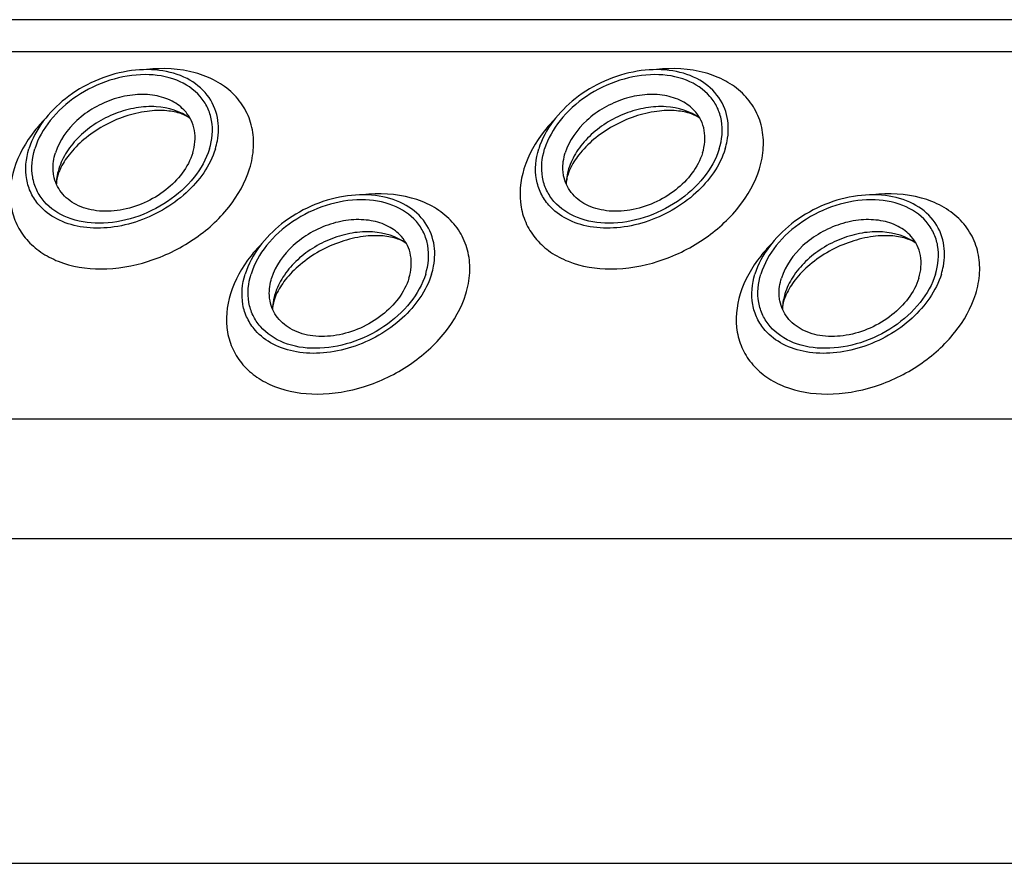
# Model space of a CAD drawing. Header units: millimetres. Extents: x 0 to 2100, y 0 to 2970.
# Tile 14 of 18: x 1118 to 1164, y 1329 to 1369. Entities that reach past the tile are written whole.
import ezdxf

# ---------------------------------------------------------------- set-up
doc = ezdxf.new("R2010")
doc.units = ezdxf.units.MM
doc.header["$LTSCALE"] = 193.6
doc.layers.get('0').update_dxf_attribs({"linetype": 'CONTINUOUS'})

msp = doc.modelspace()

# ---------------------------------------------------------------- linework, layer by layer
at = {"color": 7, "linetype": 'CONTINUOUS'}
for p, q in [((1278.461, 1369.017), (828.284, 1369.017)), ((831.453, 1329.421), (1286.633, 1329.421))]:
    msp.add_line(p, q, dxfattribs=at)
at = {"color": 9, "linetype": 'CONTINUOUS'}
for p, q in [((1277.993, 1367.503), (827.064, 1367.503)), ((1276.402, 1350.27), (821.738, 1350.27)), ((1279.159, 1344.65), (823.98, 1344.65))]:
    msp.add_line(p, q, dxfattribs=at)
at = {"color": 7, "linetype": 'CONTINUOUS'}
for centre, radius, start, end in [((1122.447, 1361.215), 2.719, 162.7855, 168.6403), ((1146.377, 1361.215), 2.719, 162.7855, 168.6403), ((1122.316, 1361.243), 2.585, 168.6859, 169.2533), ((1146.246, 1361.243), 2.585, 168.6859, 169.2533), ((1132.597, 1355.34), 2.719, 162.7855, 168.6403), ((1156.526, 1355.34), 2.719, 162.7855, 168.6403), ((1132.465, 1355.369), 2.585, 168.6859, 169.2533), ((1156.395, 1355.369), 2.585, 168.6859, 169.2533)]:
    msp.add_arc(centre, radius, start, end, dxfattribs=at)
for points, knots in [([(1127.296, 1364.418), (1127.221, 1364.8), (1126.878, 1365.558), (1125.863, 1366.348), (1124.527, 1366.716), (1123.025, 1366.658), (1121.506, 1366.19), (1119.75, 1365.145), (1118.733, 1363.878), (1118.447, 1362.952)], [0, 0, 0, 0, 0.102719, 0.210018, 0.329291, 0.461463, 0.602113, 0.743977, 1, 1, 1, 1]), ([(1151.226, 1364.418), (1151.151, 1364.8), (1150.808, 1365.558), (1149.793, 1366.348), (1148.457, 1366.716), (1146.955, 1366.658), (1145.436, 1366.19), (1143.68, 1365.145), (1142.663, 1363.878), (1142.377, 1362.952)], [0, 0, 0, 0, 0.102719, 0.210018, 0.329291, 0.461463, 0.602113, 0.743977, 1, 1, 1, 1]), ([(1126.921, 1362.952), (1127.052, 1363.378), (1127.121, 1364.065), (1126.855, 1364.901), (1126.374, 1365.633), (1125.362, 1366.293), (1123.842, 1366.524), (1122.203, 1366.243), (1120.657, 1365.494), (1119.415, 1364.386), (1118.872, 1363.435), (1118.723, 1362.952)], [0, 0, 0, 0, 0.11105, 0.163569, 0.216012, 0.326538, 0.451891, 0.590666, 0.734802, 0.873995, 1, 1, 1, 1]), ([(1150.85, 1362.952), (1150.982, 1363.378), (1151.051, 1364.065), (1150.784, 1364.901), (1150.304, 1365.633), (1149.292, 1366.293), (1147.772, 1366.524), (1146.133, 1366.243), (1144.587, 1365.494), (1143.345, 1364.386), (1142.802, 1363.435), (1142.653, 1362.952)], [0, 0, 0, 0, 0.11105, 0.163569, 0.216012, 0.326538, 0.451891, 0.590666, 0.734802, 0.873995, 1, 1, 1, 1]), ([(1125.78, 1364.717), (1125.609, 1364.911), (1125.163, 1365.245), (1124.337, 1365.502), (1123.402, 1365.529), (1122.431, 1365.326), (1121.501, 1364.913), (1120.456, 1364.159), (1119.869, 1363.347), (1119.69, 1362.766)], [0, 0, 0, 0, 0.104726, 0.219462, 0.345216, 0.479488, 0.61757, 0.753875, 1, 1, 1, 1]), ([(1149.71, 1364.717), (1149.539, 1364.911), (1149.093, 1365.245), (1148.267, 1365.502), (1147.331, 1365.529), (1146.361, 1365.326), (1145.431, 1364.913), (1144.386, 1364.159), (1143.799, 1363.347), (1143.619, 1362.766)], [0, 0, 0, 0, 0.104726, 0.219462, 0.345216, 0.479488, 0.61757, 0.753875, 1, 1, 1, 1]), ([(1126.006, 1364.393), (1125.561, 1364.726), (1124.662, 1364.986), (1123.456, 1364.908), (1122.494, 1364.642), (1121.592, 1364.187), (1120.81, 1363.575), (1120.204, 1362.85), (1119.936, 1362.297), (1119.85, 1362.02)], [0, 0, 0, 0, 0.223873, 0.351612, 0.485909, 0.622361, 0.75614, 0.882948, 1, 1, 1, 1]), ([(1126.006, 1364.393), (1125.888, 1364.481), (1125.536, 1364.648), (1124.849, 1364.776), (1123.942, 1364.741), (1122.573, 1364.412), (1121.291, 1363.702), (1120.346, 1362.747), (1120.019, 1362.236), (1119.908, 1361.991)], [0, 0, 0, 0, 0.061795, 0.160627, 0.290202, 0.439233, 0.74844, 0.88739, 1, 1, 1, 1]), ([(1149.936, 1364.393), (1149.491, 1364.726), (1148.592, 1364.986), (1147.386, 1364.908), (1146.424, 1364.642), (1145.522, 1364.187), (1144.74, 1363.575), (1144.134, 1362.85), (1143.866, 1362.297), (1143.78, 1362.02)], [0, 0, 0, 0, 0.223873, 0.351612, 0.485909, 0.622361, 0.75614, 0.882948, 1, 1, 1, 1]), ([(1149.936, 1364.393), (1149.818, 1364.481), (1149.465, 1364.648), (1148.779, 1364.776), (1147.872, 1364.741), (1146.503, 1364.412), (1145.221, 1363.702), (1144.276, 1362.747), (1143.949, 1362.236), (1143.838, 1361.991)], [0, 0, 0, 0, 0.061795, 0.160627, 0.290202, 0.439233, 0.74844, 0.88739, 1, 1, 1, 1]), ([(1126.137, 1362.766), (1126.241, 1363.103), (1126.295, 1363.649), (1126.08, 1364.31), (1125.891, 1364.592), (1125.78, 1364.717)], [0, 0, 0, 0, 0.513934, 0.757035, 1, 1, 1, 1]), ([(1127.197, 1362.952), (1127.235, 1363.076), (1127.356, 1363.553), (1127.366, 1364.062), (1127.296, 1364.418)], [0, 0, 0, 0, 0.262329, 1, 1, 1, 1]), ([(1150.067, 1362.766), (1150.171, 1363.103), (1150.225, 1363.649), (1150.01, 1364.31), (1149.821, 1364.592), (1149.71, 1364.717)], [0, 0, 0, 0, 0.513934, 0.757035, 1, 1, 1, 1]), ([(1151.127, 1362.952), (1151.165, 1363.076), (1151.286, 1363.553), (1151.295, 1364.062), (1151.226, 1364.418)], [0, 0, 0, 0, 0.262329, 1, 1, 1, 1]), ([(1118.925, 1360.31), (1118.776, 1360.48), (1118.521, 1360.862), (1118.233, 1361.757), (1118.306, 1362.495), (1118.447, 1362.952)], [0, 0, 0, 0, 0.242889, 0.486002, 1, 1, 1, 1]), ([(1126.921, 1362.952), (1126.771, 1362.469), (1126.229, 1361.519), (1124.986, 1360.41), (1123.441, 1359.661), (1121.802, 1359.38), (1120.282, 1359.611), (1119.27, 1360.271), (1118.789, 1361.003), (1118.523, 1361.839), (1118.591, 1362.526), (1118.723, 1362.952)], [0, 0, 0, 0, 0.126005, 0.265198, 0.409334, 0.548109, 0.673462, 0.783988, 0.836431, 0.88895, 1, 1, 1, 1]), ([(1127.197, 1362.952), (1126.953, 1362.163), (1126.155, 1361.059), (1124.735, 1360.036), (1123.47, 1359.475), (1122.152, 1359.202), (1120.881, 1359.239), (1119.76, 1359.591), (1119.156, 1360.046), (1118.925, 1360.31)], [0, 0, 0, 0, 0.246199, 0.382548, 0.520657, 0.654927, 0.780644, 0.895321, 1, 1, 1, 1]), ([(1142.854, 1360.31), (1142.705, 1360.48), (1142.451, 1360.862), (1142.163, 1361.757), (1142.235, 1362.495), (1142.377, 1362.952)], [0, 0, 0, 0, 0.242889, 0.486002, 1, 1, 1, 1]), ([(1150.85, 1362.952), (1150.701, 1362.469), (1150.158, 1361.519), (1148.916, 1360.41), (1147.371, 1359.661), (1145.731, 1359.38), (1144.212, 1359.611), (1143.2, 1360.271), (1142.719, 1361.003), (1142.453, 1361.839), (1142.521, 1362.526), (1142.653, 1362.952)], [0, 0, 0, 0, 0.126005, 0.265198, 0.409334, 0.548109, 0.673462, 0.783988, 0.836431, 0.88895, 1, 1, 1, 1]), ([(1151.127, 1362.952), (1150.883, 1362.163), (1150.085, 1361.059), (1148.665, 1360.036), (1147.4, 1359.475), (1146.081, 1359.202), (1144.811, 1359.239), (1143.69, 1359.591), (1143.086, 1360.046), (1142.854, 1360.31)], [0, 0, 0, 0, 0.246199, 0.382548, 0.520657, 0.654927, 0.780644, 0.895321, 1, 1, 1, 1]), ([(1119.615, 1361.692), (1119.599, 1361.777), (1119.555, 1362.136), (1119.609, 1362.504), (1119.69, 1362.766)], [0, 0, 0, 0, 0.240851, 1, 1, 1, 1]), ([(1126.137, 1362.766), (1125.926, 1362.082), (1125.175, 1361.148), (1123.88, 1360.378), (1122.759, 1360.034), (1121.652, 1359.992), (1120.667, 1360.266), (1119.92, 1360.851), (1119.669, 1361.41), (1119.615, 1361.692)], [0, 0, 0, 0, 0.256084, 0.397979, 0.538637, 0.67078, 0.79, 0.897258, 1, 1, 1, 1]), ([(1143.545, 1361.692), (1143.529, 1361.777), (1143.485, 1362.136), (1143.539, 1362.504), (1143.619, 1362.766)], [0, 0, 0, 0, 0.240851, 1, 1, 1, 1]), ([(1150.067, 1362.766), (1149.856, 1362.082), (1149.105, 1361.148), (1147.809, 1360.378), (1146.689, 1360.034), (1145.582, 1359.992), (1144.597, 1360.266), (1143.85, 1360.851), (1143.599, 1361.41), (1143.545, 1361.692)], [0, 0, 0, 0, 0.256084, 0.397979, 0.538637, 0.67078, 0.79, 0.897258, 1, 1, 1, 1]), ([(1119.908, 1361.991), (1119.898, 1361.967), (1119.86, 1361.879), (1119.826, 1361.789), (1119.806, 1361.722)], [0, 0, 0, 0, 0.268571, 1, 1, 1, 1]), ([(1143.838, 1361.991), (1143.828, 1361.967), (1143.789, 1361.879), (1143.756, 1361.789), (1143.736, 1361.722)], [0, 0, 0, 0, 0.268571, 1, 1, 1, 1]), ([(1119.806, 1361.722), (1119.793, 1361.681), (1119.757, 1361.549), (1119.736, 1361.411), (1119.734, 1361.315)], [0, 0, 0, 0, 0.304481, 1, 1, 1, 1]), ([(1143.736, 1361.722), (1143.723, 1361.681), (1143.687, 1361.549), (1143.665, 1361.411), (1143.664, 1361.315)], [0, 0, 0, 0, 0.304481, 1, 1, 1, 1]), ([(1137.445, 1358.543), (1137.371, 1358.925), (1137.028, 1359.683), (1136.012, 1360.473), (1134.676, 1360.841), (1133.174, 1360.783), (1131.656, 1360.315), (1129.9, 1359.27), (1128.882, 1358.003), (1128.596, 1357.077)], [0, 0, 0, 0, 0.102719, 0.210018, 0.329291, 0.461463, 0.602113, 0.743977, 1, 1, 1, 1]), ([(1161.375, 1358.543), (1161.301, 1358.925), (1160.957, 1359.683), (1159.942, 1360.473), (1158.606, 1360.841), (1157.104, 1360.783), (1155.585, 1360.315), (1153.829, 1359.27), (1152.812, 1358.003), (1152.526, 1357.077)], [0, 0, 0, 0, 0.102719, 0.210018, 0.329291, 0.461463, 0.602113, 0.743977, 1, 1, 1, 1]), ([(1137.07, 1357.077), (1137.202, 1357.503), (1137.27, 1358.19), (1137.004, 1359.026), (1136.523, 1359.758), (1135.511, 1360.418), (1133.992, 1360.649), (1132.352, 1360.368), (1130.807, 1359.619), (1129.565, 1358.511), (1129.022, 1357.561), (1128.873, 1357.077)], [0, 0, 0, 0, 0.11105, 0.163569, 0.216012, 0.326538, 0.451891, 0.590666, 0.734802, 0.873995, 1, 1, 1, 1]), ([(1161, 1357.077), (1161.132, 1357.503), (1161.2, 1358.19), (1160.934, 1359.026), (1160.453, 1359.758), (1159.441, 1360.418), (1157.921, 1360.649), (1156.282, 1360.368), (1154.737, 1359.619), (1153.494, 1358.511), (1152.952, 1357.561), (1152.802, 1357.077)], [0, 0, 0, 0, 0.11105, 0.163569, 0.216012, 0.326538, 0.451891, 0.590666, 0.734802, 0.873995, 1, 1, 1, 1]), ([(1135.93, 1358.842), (1135.759, 1359.036), (1135.313, 1359.37), (1134.487, 1359.628), (1133.551, 1359.654), (1132.581, 1359.452), (1131.65, 1359.038), (1130.605, 1358.284), (1130.019, 1357.472), (1129.839, 1356.891)], [0, 0, 0, 0, 0.104726, 0.219462, 0.345216, 0.479488, 0.61757, 0.753875, 1, 1, 1, 1]), ([(1159.86, 1358.842), (1159.688, 1359.036), (1159.243, 1359.37), (1158.416, 1359.628), (1157.481, 1359.654), (1156.511, 1359.452), (1155.58, 1359.038), (1154.535, 1358.284), (1153.948, 1357.472), (1153.769, 1356.891)], [0, 0, 0, 0, 0.104726, 0.219462, 0.345216, 0.479488, 0.61757, 0.753875, 1, 1, 1, 1]), ([(1136.155, 1358.518), (1135.71, 1358.851), (1134.811, 1359.111), (1133.605, 1359.033), (1132.644, 1358.767), (1131.741, 1358.312), (1130.959, 1357.7), (1130.354, 1356.975), (1130.085, 1356.422), (1130, 1356.145)], [0, 0, 0, 0, 0.223873, 0.351612, 0.485909, 0.622361, 0.75614, 0.882948, 1, 1, 1, 1]), ([(1136.155, 1358.518), (1136.037, 1358.606), (1135.685, 1358.773), (1134.999, 1358.901), (1134.091, 1358.866), (1132.723, 1358.537), (1131.441, 1357.827), (1130.495, 1356.872), (1130.168, 1356.361), (1130.058, 1356.116)], [0, 0, 0, 0, 0.061795, 0.160627, 0.290202, 0.439233, 0.74844, 0.88739, 1, 1, 1, 1]), ([(1136.286, 1356.891), (1136.391, 1357.228), (1136.444, 1357.774), (1136.23, 1358.435), (1136.04, 1358.717), (1135.93, 1358.842)], [0, 0, 0, 0, 0.513934, 0.757035, 1, 1, 1, 1]), ([(1160.085, 1358.518), (1159.64, 1358.851), (1158.741, 1359.111), (1157.535, 1359.033), (1156.574, 1358.767), (1155.671, 1358.312), (1154.889, 1357.7), (1154.283, 1356.975), (1154.015, 1356.422), (1153.93, 1356.145)], [0, 0, 0, 0, 0.223873, 0.351612, 0.485909, 0.622361, 0.75614, 0.882948, 1, 1, 1, 1]), ([(1160.085, 1358.518), (1159.967, 1358.606), (1159.615, 1358.773), (1158.929, 1358.901), (1158.021, 1358.866), (1156.652, 1358.537), (1155.371, 1357.827), (1154.425, 1356.872), (1154.098, 1356.361), (1153.988, 1356.116)], [0, 0, 0, 0, 0.061795, 0.160627, 0.290202, 0.439233, 0.74844, 0.88739, 1, 1, 1, 1]), ([(1160.216, 1356.891), (1160.321, 1357.228), (1160.374, 1357.774), (1160.159, 1358.435), (1159.97, 1358.717), (1159.86, 1358.842)], [0, 0, 0, 0, 0.513934, 0.757035, 1, 1, 1, 1]), ([(1137.346, 1357.077), (1137.384, 1357.201), (1137.505, 1357.678), (1137.515, 1358.187), (1137.445, 1358.543)], [0, 0, 0, 0, 0.262329, 1, 1, 1, 1]), ([(1161.276, 1357.077), (1161.314, 1357.201), (1161.435, 1357.678), (1161.445, 1358.187), (1161.375, 1358.543)], [0, 0, 0, 0, 0.262329, 1, 1, 1, 1]), ([(1129.074, 1354.435), (1128.925, 1354.605), (1128.671, 1354.987), (1128.382, 1355.882), (1128.455, 1356.62), (1128.596, 1357.077)], [0, 0, 0, 0, 0.242889, 0.486002, 1, 1, 1, 1]), ([(1137.07, 1357.077), (1136.921, 1356.594), (1136.378, 1355.644), (1135.136, 1354.535), (1133.59, 1353.786), (1131.951, 1353.506), (1130.431, 1353.736), (1129.419, 1354.396), (1128.938, 1355.128), (1128.672, 1355.964), (1128.741, 1356.651), (1128.873, 1357.077)], [0, 0, 0, 0, 0.126005, 0.265198, 0.409334, 0.548109, 0.673462, 0.783988, 0.836431, 0.88895, 1, 1, 1, 1]), ([(1137.346, 1357.077), (1137.102, 1356.288), (1136.304, 1355.184), (1134.884, 1354.161), (1133.62, 1353.6), (1132.301, 1353.327), (1131.031, 1353.364), (1129.91, 1353.716), (1129.306, 1354.171), (1129.074, 1354.435)], [0, 0, 0, 0, 0.246199, 0.382548, 0.520657, 0.654927, 0.780644, 0.895321, 1, 1, 1, 1]), ([(1129.765, 1355.817), (1129.748, 1355.902), (1129.705, 1356.261), (1129.758, 1356.629), (1129.839, 1356.891)], [0, 0, 0, 0, 0.240851, 1, 1, 1, 1]), ([(1136.286, 1356.891), (1136.075, 1356.207), (1135.325, 1355.273), (1134.029, 1354.503), (1132.909, 1354.159), (1131.801, 1354.117), (1130.817, 1354.391), (1130.07, 1354.976), (1129.819, 1355.535), (1129.765, 1355.817)], [0, 0, 0, 0, 0.256084, 0.397979, 0.538637, 0.67078, 0.79, 0.897258, 1, 1, 1, 1]), ([(1153.004, 1354.435), (1152.855, 1354.605), (1152.6, 1354.987), (1152.312, 1355.882), (1152.385, 1356.62), (1152.526, 1357.077)], [0, 0, 0, 0, 0.242889, 0.486002, 1, 1, 1, 1]), ([(1161, 1357.077), (1160.85, 1356.594), (1160.308, 1355.644), (1159.065, 1354.535), (1157.52, 1353.786), (1155.881, 1353.506), (1154.361, 1353.736), (1153.349, 1354.396), (1152.868, 1355.128), (1152.602, 1355.964), (1152.671, 1356.651), (1152.802, 1357.077)], [0, 0, 0, 0, 0.126005, 0.265198, 0.409334, 0.548109, 0.673462, 0.783988, 0.836431, 0.88895, 1, 1, 1, 1]), ([(1161.276, 1357.077), (1161.032, 1356.288), (1160.234, 1355.184), (1158.814, 1354.161), (1157.549, 1353.6), (1156.231, 1353.327), (1154.96, 1353.364), (1153.839, 1353.716), (1153.235, 1354.171), (1153.004, 1354.435)], [0, 0, 0, 0, 0.246199, 0.382548, 0.520657, 0.654927, 0.780644, 0.895321, 1, 1, 1, 1]), ([(1153.695, 1355.817), (1153.678, 1355.902), (1153.634, 1356.261), (1153.688, 1356.629), (1153.769, 1356.891)], [0, 0, 0, 0, 0.240851, 1, 1, 1, 1]), ([(1160.216, 1356.891), (1160.005, 1356.207), (1159.255, 1355.273), (1157.959, 1354.503), (1156.839, 1354.159), (1155.731, 1354.117), (1154.746, 1354.391), (1154, 1354.976), (1153.749, 1355.535), (1153.695, 1355.817)], [0, 0, 0, 0, 0.256084, 0.397979, 0.538637, 0.67078, 0.79, 0.897258, 1, 1, 1, 1]), ([(1130.058, 1356.116), (1130.047, 1356.092), (1130.009, 1356.004), (1129.976, 1355.914), (1129.955, 1355.847)], [0, 0, 0, 0, 0.268571, 1, 1, 1, 1]), ([(1153.988, 1356.116), (1153.977, 1356.092), (1153.939, 1356.004), (1153.906, 1355.914), (1153.885, 1355.847)], [0, 0, 0, 0, 0.268571, 1, 1, 1, 1]), ([(1129.955, 1355.847), (1129.943, 1355.806), (1129.906, 1355.674), (1129.885, 1355.536), (1129.883, 1355.44)], [0, 0, 0, 0, 0.304481, 1, 1, 1, 1]), ([(1153.885, 1355.847), (1153.873, 1355.806), (1153.836, 1355.674), (1153.815, 1355.536), (1153.813, 1355.44)], [0, 0, 0, 0, 0.304481, 1, 1, 1, 1])]:
    msp.add_open_spline(points, degree=3, knots=knots, dxfattribs=at)
at = {"color": 9, "linetype": 'CONTINUOUS'}
for points, knots in [([(1128.806, 1362.02), (1128.905, 1362.342), (1129.03, 1362.992), (1128.959, 1363.964), (1128.619, 1364.851), (1128.029, 1365.603), (1127.222, 1366.182), (1125.876, 1366.71), (1124.731, 1366.761), (1123.972, 1366.677)], [0, 0, 0, 0, 0.124532, 0.241854, 0.355538, 0.470156, 0.590017, 0.718045, 1, 1, 1, 1]), ([(1152.736, 1362.02), (1152.835, 1362.342), (1152.96, 1362.992), (1152.889, 1363.964), (1152.549, 1364.851), (1151.958, 1365.603), (1151.151, 1366.182), (1149.806, 1366.71), (1148.66, 1366.761), (1147.902, 1366.677)], [0, 0, 0, 0, 0.124532, 0.241854, 0.355538, 0.470156, 0.590017, 0.718045, 1, 1, 1, 1]), ([(1119.197, 1364.347), (1119.027, 1364.173), (1118.419, 1363.487), (1117.952, 1362.664), (1117.753, 1362.02)], [0, 0, 0, 0, 0.264839, 1, 1, 1, 1]), ([(1143.127, 1364.347), (1142.957, 1364.173), (1142.349, 1363.487), (1141.882, 1362.664), (1141.683, 1362.02)], [0, 0, 0, 0, 0.264839, 1, 1, 1, 1]), ([(1117.753, 1362.02), (1117.576, 1361.445), (1117.483, 1360.519), (1117.842, 1359.392), (1118.321, 1358.664), (1118.995, 1358.072), (1120.141, 1357.476), (1121.906, 1357.202), (1124.113, 1357.583), (1126.198, 1358.592), (1127.873, 1360.087), (1128.604, 1361.368), (1128.806, 1362.02)], [0, 0, 0, 0, 0.110961, 0.163438, 0.215838, 0.269928, 0.32708, 0.452332, 0.590995, 0.735015, 0.874096, 1, 1, 1, 1]), ([(1141.683, 1362.02), (1141.505, 1361.445), (1141.413, 1360.519), (1141.772, 1359.392), (1142.251, 1358.664), (1142.925, 1358.072), (1144.071, 1357.476), (1145.836, 1357.202), (1148.043, 1357.583), (1150.128, 1358.592), (1151.803, 1360.087), (1152.534, 1361.368), (1152.736, 1362.02)], [0, 0, 0, 0, 0.110961, 0.163438, 0.215838, 0.269928, 0.32708, 0.452332, 0.590995, 0.735015, 0.874096, 1, 1, 1, 1]), ([(1138.955, 1356.145), (1139.055, 1356.467), (1139.18, 1357.117), (1139.108, 1358.089), (1138.769, 1358.976), (1138.178, 1359.728), (1137.371, 1360.307), (1136.025, 1360.835), (1134.88, 1360.887), (1134.121, 1360.802)], [0, 0, 0, 0, 0.124532, 0.241854, 0.355538, 0.470156, 0.590017, 0.718045, 1, 1, 1, 1]), ([(1162.885, 1356.145), (1162.985, 1356.467), (1163.11, 1357.117), (1163.038, 1358.089), (1162.699, 1358.976), (1162.108, 1359.728), (1161.301, 1360.307), (1159.955, 1360.835), (1158.81, 1360.887), (1158.051, 1360.802)], [0, 0, 0, 0, 0.124532, 0.241854, 0.355538, 0.470156, 0.590017, 0.718045, 1, 1, 1, 1]), ([(1129.346, 1358.472), (1129.176, 1358.298), (1128.569, 1357.612), (1128.102, 1356.789), (1127.902, 1356.145)], [0, 0, 0, 0, 0.264839, 1, 1, 1, 1]), ([(1153.276, 1358.472), (1153.106, 1358.298), (1152.498, 1357.612), (1152.031, 1356.789), (1151.832, 1356.145)], [0, 0, 0, 0, 0.264839, 1, 1, 1, 1]), ([(1127.902, 1356.145), (1127.725, 1355.57), (1127.633, 1354.644), (1127.991, 1353.517), (1128.471, 1352.789), (1129.144, 1352.197), (1130.291, 1351.601), (1132.055, 1351.327), (1134.263, 1351.709), (1136.347, 1352.717), (1138.022, 1354.212), (1138.754, 1355.493), (1138.955, 1356.145)], [0, 0, 0, 0, 0.110961, 0.163438, 0.215838, 0.269928, 0.32708, 0.452332, 0.590995, 0.735015, 0.874096, 1, 1, 1, 1]), ([(1151.832, 1356.145), (1151.655, 1355.57), (1151.563, 1354.644), (1151.921, 1353.517), (1152.401, 1352.789), (1153.074, 1352.197), (1154.221, 1351.601), (1155.985, 1351.327), (1158.193, 1351.709), (1160.277, 1352.717), (1161.952, 1354.212), (1162.684, 1355.493), (1162.885, 1356.145)], [0, 0, 0, 0, 0.110961, 0.163438, 0.215838, 0.269928, 0.32708, 0.452332, 0.590995, 0.735015, 0.874096, 1, 1, 1, 1])]:
    msp.add_open_spline(points, degree=3, knots=knots, dxfattribs=at)
at = {"color": 7, "linetype": 'CONTINUOUS'}
for points in [[(1119.777, 1361.725), (1119.751, 1361.59), (1119.736, 1361.453), (1119.734, 1361.315)], [(1143.707, 1361.725), (1143.681, 1361.59), (1143.666, 1361.453), (1143.664, 1361.315)], [(1129.926, 1355.85), (1129.901, 1355.715), (1129.886, 1355.578), (1129.883, 1355.44)], [(1153.856, 1355.85), (1153.83, 1355.715), (1153.816, 1355.578), (1153.813, 1355.44)]]:
    msp.add_open_spline(points, degree=3, dxfattribs=at)

doc.saveas('drawing.dxf')
